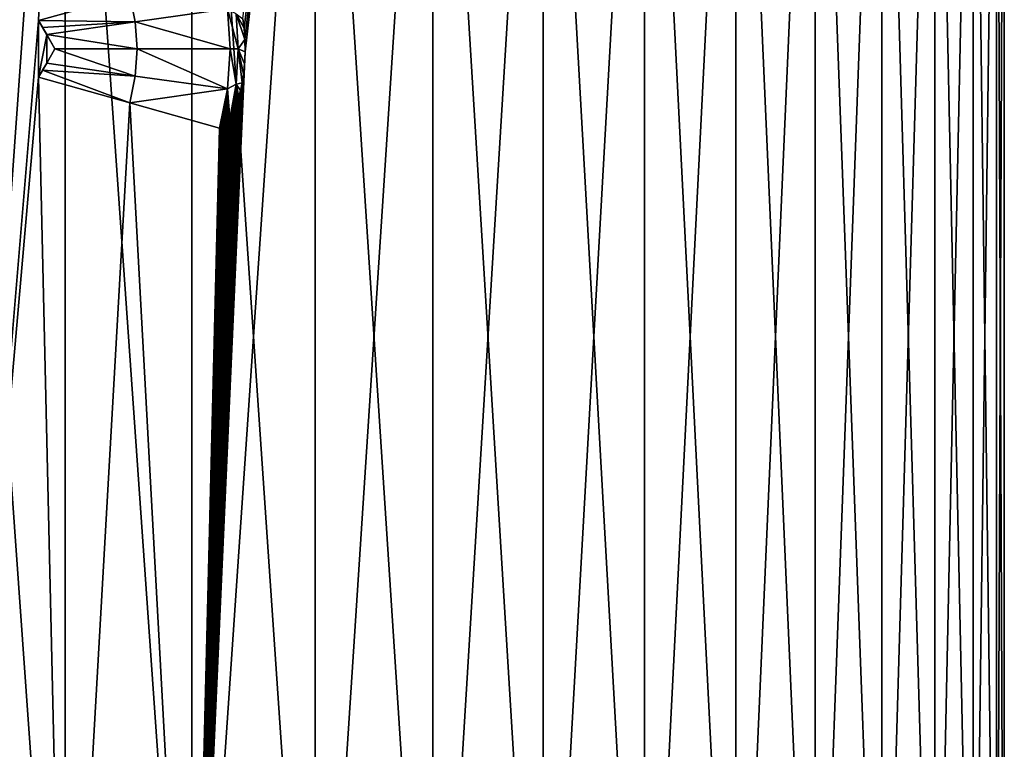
# Model space of a CAD drawing. Header units: metres. Extents: x -90 to 304, y -90 to 74.
# Tile 29 of 256: x -58.99 to -47, y 47.48 to 56.36. Entities that reach past the tile are written whole.
import ezdxf

# ---------------------------------------------------------------- set-up
doc = ezdxf.new("R2010")
doc.units = ezdxf.units.M
doc.layers.add('solid_21662050_350', color=7, linetype='CONTINUOUS')

msp = doc.modelspace()

# ---------------------------------------------------------------- linework, layer by layer
at = {"layer": 'solid_21662050_350'}
for points in [[(-58.433056, 63.5, -12.905218), (-60, 41.5, -13), (-60, 63.5, -13)], [(-58.756046, 56.345406, -12.940347), (-60, 41.5, -13), (-58.433056, 63.5, -12.905218)], [(-60, 63.5, 13), (-60, 41.5, 13), (-58.433022, 41.5, 12.905215)], [(-58.433056, 63.5, 12.905218), (-60, 63.5, 13), (-58.433022, 41.5, 12.905215)], [(-57.646744, 56.655388, -12.785233), (-58.756046, 56.345406, -12.940347), (-58.433056, 63.5, -12.905218)], [(-58.433056, 63.5, 12.905218), (-58.433022, 41.5, 12.905215), (-56.888889, 41.5, 12.622242)], [(-56.888916, 63.5, 12.622246), (-58.433056, 63.5, 12.905218), (-56.888889, 41.5, 12.622242)], [(-56.888916, 63.5, 12.622246), (-56.888889, 41.5, 12.622242), (-55.390125, 41.5, 12.155207)], [(-55.390125, 63.5, 12.155204), (-56.888916, 63.5, 12.622246), (-55.390125, 41.5, 12.155207)], [(-55.390125, 63.5, -12.155204), (-55.390125, 41.5, -12.155207), (-56.888889, 41.5, -12.622242)], [(-56.240986, 55.964493, -12.44467), (-55.390125, 63.5, -12.155204), (-56.888889, 41.5, -12.622242)], [(-56.254478, 56.251389, -12.448738), (-56.270275, 56.36602, -12.453479), (-55.390125, 63.5, -12.155204)], [(-56.243649, 56.116196, -12.445475), (-56.254478, 56.251389, -12.448738), (-55.390125, 63.5, -12.155204)], [(-56.240986, 55.964493, -12.44467), (-56.243649, 56.116196, -12.445475), (-55.390125, 63.5, -12.155204)], [(-53.958569, 63.5, -11.510911), (-53.958584, 41.5, -11.510921), (-55.390125, 41.5, -12.155207)], [(-55.390125, 63.5, -12.155204), (-53.958569, 63.5, -11.510911), (-55.390125, 41.5, -12.155207)], [(-55.390125, 63.5, 12.155204), (-55.390125, 41.5, 12.155207), (-53.958584, 41.5, 11.510921)], [(-53.958569, 63.5, 11.510911), (-55.390125, 63.5, 12.155204), (-53.958584, 41.5, 11.510921)], [(-52.615147, 63.5, -10.698783), (-52.615143, 41.5, -10.698778), (-53.958584, 41.5, -11.510921)], [(-53.958569, 63.5, -11.510911), (-52.615147, 63.5, -10.698783), (-53.958584, 41.5, -11.510921)], [(-53.958569, 63.5, 11.510911), (-53.958584, 41.5, 11.510921), (-52.615143, 41.5, 10.698778)], [(-52.615147, 63.5, 10.698783), (-53.958569, 63.5, 11.510911), (-52.615143, 41.5, 10.698778)], [(-52.615147, 63.5, -10.698783), (-51.379429, 63.5, -9.73066), (-52.615143, 41.5, -10.698778)], [(-52.615147, 63.5, 10.698783), (-52.615143, 41.5, 10.698778), (-51.379391, 41.5, 9.730627)], [(-51.379429, 63.5, 9.73066), (-52.615147, 63.5, 10.698783), (-51.379391, 41.5, 9.730627)], [(-51.379429, 63.5, -9.73066), (-51.379391, 41.5, -9.730627), (-52.615143, 41.5, -10.698778)], [(-51.379429, 63.5, -9.73066), (-50.269379, 63.5, -8.620612), (-51.379391, 41.5, -9.730627)], [(-51.379429, 63.5, 9.73066), (-51.379391, 41.5, 9.730627), (-50.269352, 41.5, 8.620584)], [(-50.269379, 63.5, 8.620612), (-51.379429, 63.5, 9.73066), (-50.269352, 41.5, 8.620584)], [(-50.269379, 63.5, -8.620612), (-50.269352, 41.5, -8.620584), (-51.379391, 41.5, -9.730627)], [(-50.269379, 63.5, -8.620612), (-49.301208, 63.5, -7.384834), (-50.269352, 41.5, -8.620584)], [(-50.269379, 63.5, 8.620612), (-50.269352, 41.5, 8.620584), (-49.301205, 41.5, 7.384833)], [(-49.301208, 63.5, 7.384834), (-50.269379, 63.5, 8.620612), (-49.301205, 41.5, 7.384833)], [(-49.301208, 63.5, -7.384834), (-49.301205, 41.5, -7.384833), (-50.269352, 41.5, -8.620584)], [(-49.301208, 63.5, -7.384834), (-48.489059, 63.5, -6.041371), (-49.301205, 41.5, -7.384833)], [(-49.301208, 63.5, 7.384834), (-49.301205, 41.5, 7.384833), (-48.489067, 41.5, 6.041394)], [(-48.489059, 63.5, 6.041371), (-49.301208, 63.5, 7.384834), (-48.489067, 41.5, 6.041394)], [(-48.489059, 63.5, -6.041371), (-48.489067, 41.5, -6.041394), (-49.301205, 41.5, -7.384833)], [(-47.84478, 63.5, -4.609843), (-47.844788, 41.5, -4.609857), (-48.489067, 41.5, -6.041394)], [(-48.489059, 63.5, -6.041371), (-47.84478, 63.5, -4.609843), (-48.489067, 41.5, -6.041394)], [(-48.489059, 63.5, 6.041371), (-48.489067, 41.5, 6.041394), (-47.844788, 41.5, 4.609857)], [(-47.84478, 63.5, 4.609843), (-48.489059, 63.5, 6.041371), (-47.844788, 41.5, 4.609857)], [(-47.377762, 63.5, -3.111131), (-47.377754, 41.5, -3.111099), (-47.844788, 41.5, -4.609857)], [(-47.84478, 63.5, -4.609843), (-47.377762, 63.5, -3.111131), (-47.844788, 41.5, -4.609857)], [(-47.84478, 63.5, 4.609843), (-47.844788, 41.5, 4.609857), (-47.377754, 41.5, 3.111099)], [(-47.377762, 63.5, 3.111131), (-47.84478, 63.5, 4.609843), (-47.377754, 41.5, 3.111099)], [(-47.377762, 63.5, -3.111131), (-47.094791, 63.5, -1.567006), (-47.377754, 41.5, -3.111099)], [(-47.377762, 63.5, 3.111131), (-47.377754, 41.5, 3.111099), (-47.094784, 41.5, 1.566975)], [(-47.094791, 63.5, 1.567006), (-47.377762, 63.5, 3.111131), (-47.094784, 41.5, 1.566975)], [(-47.094791, 63.5, -1.567006), (-47.094784, 41.5, -1.566975), (-47.377754, 41.5, -3.111099)], [(-47.094791, 63.5, -1.567006), (-47.000004, 63.5), (-47.094784, 41.5, -1.566975)], [(-47.094791, 63.5, 1.567006), (-47.094784, 41.5, 1.566975), (-47, 41.5)], [(-47.000004, 63.5), (-47.094791, 63.5, 1.567006), (-47, 41.5)], [(-47.000004, 63.5), (-47, 41.5), (-47.094784, 41.5, -1.566975)], [(-57.579678, 56.330738, -12.785233), (-58.756046, 56.345406, -12.940347), (-57.646744, 56.655388, -12.785233)], [(-56.455471, 56.486641, -12.535121), (-57.579678, 56.330738, -12.785233), (-57.646744, 56.655388, -12.785233)], [(-56.455471, 56.486641, -12.535121), (-56.422222, 56, -12.535121), (-57.579678, 56.330738, -12.785233)], [(-56.326817, 56.000004, -12.499149), (-56.422222, 56, -12.535121), (-56.455471, 56.486641, -12.535121)], [(-56.351738, 56.427139, -12.499149), (-56.326817, 56.000004, -12.499149), (-56.455471, 56.486641, -12.535121)], [(-58.756046, 55.654594, -12.940347), (-60, 41.5, -13), (-58.756046, 56.345406, -12.940347)], [(-58.656265, 56.172581, -12.930367), (-58.756046, 55.654594, -12.940347), (-58.756046, 56.345406, -12.940347)], [(-58.657215, 56.174232, -12.934367), (-58.656265, 56.172581, -12.930367), (-58.756046, 56.345406, -12.940347)], [(-58.657215, 56.174232, -12.934367), (-58.756046, 56.345406, -12.940347), (-58.706722, 56.259979, -12.937713)], [(-57.579678, 56.330738, -12.785233), (-58.706722, 56.259979, -12.937713), (-58.756046, 56.345406, -12.940347)], [(-56.351738, 56.427139, -12.499149), (-56.270275, 56.36602, -12.453479), (-56.254478, 56.251389, -12.448738)], [(-56.351738, 56.427139, -12.499149), (-56.254478, 56.251389, -12.448738), (-56.243649, 56.116196, -12.445475)], [(-56.351738, 56.427139, -12.499149), (-56.243649, 56.116196, -12.445475), (-56.326817, 56.000004, -12.499149)], [(-57.579678, 56.330738, -12.785233), (-58.657215, 56.174232, -12.934367), (-58.706722, 56.259979, -12.937713)], [(-57.579678, 56.330738, -12.785233), (-57.557186, 56, -12.785233), (-58.657215, 56.174232, -12.934367)], [(-56.422222, 56, -12.535121), (-57.557186, 56, -12.785233), (-57.579678, 56.330738, -12.785233)], [(-58.656265, 56.172581, -12.930367), (-58.656265, 55.827419, -12.930367), (-58.756046, 55.654594, -12.940347)], [(-58.556625, 56, -12.925397), (-58.656265, 56.172581, -12.930367), (-58.657215, 56.174232, -12.934367)], [(-57.557186, 56, -12.785233), (-58.556625, 56, -12.925397), (-58.657215, 56.174232, -12.934367)], [(-58.656265, 56.172581, -12.930367), (-58.556625, 56, -12.919623), (-58.656265, 55.827419, -12.930367)], [(-58.556625, 56, -12.925397), (-58.556625, 56, -12.919623), (-58.656265, 56.172581, -12.930367)], [(-56.326817, 56.000004, -12.499149), (-56.243649, 56.116196, -12.445475), (-56.240986, 55.964493, -12.44467)], [(-58.657215, 55.825768, -12.934367), (-58.656265, 55.827419, -12.930367), (-58.556625, 56, -12.919623)], [(-58.657215, 55.825768, -12.934367), (-58.556625, 56, -12.919623), (-58.556625, 56, -12.925397)], [(-57.579678, 55.669262, -12.785233), (-58.657215, 55.825768, -12.934367), (-58.556625, 56, -12.925397)], [(-57.557186, 56, -12.785233), (-57.579678, 55.669262, -12.785233), (-58.556625, 56, -12.925397)], [(-56.455471, 55.513359, -12.535121), (-57.579678, 55.669262, -12.785233), (-57.557186, 56, -12.785233)], [(-56.422222, 56, -12.535121), (-56.455471, 55.513359, -12.535121), (-57.557186, 56, -12.785233)], [(-56.351738, 55.572865, -12.499149), (-56.455471, 55.513359, -12.535121), (-56.422222, 56, -12.535121)], [(-56.326817, 56.000004, -12.499149), (-56.351738, 55.572865, -12.499149), (-56.422222, 56, -12.535121)], [(-56.326817, 56.000004, -12.499149), (-56.27877, 55.586063, -12.45602), (-56.351738, 55.572865, -12.499149)], [(-56.326817, 56.000004, -12.499149), (-56.240986, 55.964493, -12.44467), (-56.247868, 55.818478, -12.446747)], [(-56.326817, 56.000004, -12.499149), (-56.247868, 55.818478, -12.446747), (-56.261406, 55.692623, -12.45082)], [(-56.326817, 56.000004, -12.499149), (-56.261406, 55.692623, -12.45082), (-56.27877, 55.586063, -12.45602)], [(-56.247868, 55.818478, -12.446747), (-56.240986, 55.964493, -12.44467), (-56.888889, 41.5, -12.622242)], [(-58.706722, 55.740021, -12.937713), (-58.756046, 55.654594, -12.940347), (-58.656265, 55.827419, -12.930367)], [(-58.706722, 55.740021, -12.937713), (-57.646744, 55.344612, -12.785233), (-58.756046, 55.654594, -12.940347)], [(-58.706722, 55.740021, -12.937713), (-58.656265, 55.827419, -12.930367), (-58.657215, 55.825768, -12.934367)], [(-57.579678, 55.669262, -12.785233), (-58.706722, 55.740021, -12.937713), (-58.657215, 55.825768, -12.934367)], [(-57.579678, 55.669262, -12.785233), (-57.646744, 55.344612, -12.785233), (-58.706722, 55.740021, -12.937713)], [(-56.261406, 55.692623, -12.45082), (-56.247868, 55.818478, -12.446747), (-56.888889, 41.5, -12.622242)], [(-58.756046, 55.654594, -12.940347), (-58.433022, 41.5, -12.905215), (-60, 41.5, -13)], [(-58.756046, 55.654594, -12.940347), (-57.646744, 55.344612, -12.785233), (-58.433022, 41.5, -12.905215)], [(-56.455471, 55.513359, -12.535121), (-57.646744, 55.344612, -12.785233), (-57.579678, 55.669262, -12.785233)], [(-56.27877, 55.586063, -12.45602), (-56.261406, 55.692623, -12.45082), (-56.888889, 41.5, -12.622242)], [(-56.455471, 55.513359, -12.535121), (-56.554607, 55.035759, -12.535121), (-57.646744, 55.344612, -12.785233)], [(-56.298058, 55.495766, -12.461766), (-56.27877, 55.586063, -12.45602), (-56.888889, 41.5, -12.622242)], [(-56.31823, 55.418808, -12.467741), (-56.298058, 55.495766, -12.461766), (-56.888889, 41.5, -12.622242)], [(-56.455471, 55.513359, -12.535121), (-56.540352, 55.034664, -12.531195), (-56.554607, 55.035759, -12.535121)], [(-56.455471, 55.513359, -12.535121), (-56.524952, 55.03896, -12.526932), (-56.540352, 55.034664, -12.531195)], [(-56.455471, 55.513359, -12.535121), (-56.509216, 55.047977, -12.522556), (-56.524952, 55.03896, -12.526932)], [(-56.455471, 55.513359, -12.535121), (-56.492638, 55.061649, -12.517923), (-56.509216, 55.047977, -12.522556)], [(-56.455471, 55.513359, -12.535121), (-56.475021, 55.080238, -12.512975), (-56.492638, 55.061649, -12.517923)], [(-56.455471, 55.513359, -12.535121), (-56.456638, 55.103687, -12.507781), (-56.475021, 55.080238, -12.512975)], [(-56.455471, 55.513359, -12.535121), (-56.437649, 55.132008, -12.502386), (-56.456638, 55.103687, -12.507781)], [(-56.351738, 55.572865, -12.499149), (-56.426212, 55.151047, -12.499122), (-56.455471, 55.513359, -12.535121)], [(-56.455471, 55.513359, -12.535121), (-56.426212, 55.151047, -12.499122), (-56.437649, 55.132008, -12.502386)], [(-56.351738, 55.572865, -12.499149), (-56.418465, 55.164795, -12.496904), (-56.426212, 55.151047, -12.499122)], [(-56.351738, 55.572865, -12.499149), (-56.399162, 55.202156, -12.491356), (-56.418465, 55.164795, -12.496904)], [(-56.351738, 55.572865, -12.499149), (-56.379482, 55.245083, -12.485665), (-56.399162, 55.202156, -12.491356)], [(-56.351738, 55.572865, -12.499149), (-56.359325, 55.294743, -12.479803), (-56.379482, 55.245083, -12.485665)], [(-56.351738, 55.572865, -12.499149), (-56.338791, 55.352287, -12.473794), (-56.359325, 55.294743, -12.479803)], [(-56.351738, 55.572865, -12.499149), (-56.27877, 55.586063, -12.45602), (-56.298058, 55.495766, -12.461766)], [(-56.351738, 55.572865, -12.499149), (-56.298058, 55.495766, -12.461766), (-56.31823, 55.418808, -12.467741)], [(-56.351738, 55.572865, -12.499149), (-56.31823, 55.418808, -12.467741), (-56.338791, 55.352287, -12.473794)], [(-56.338791, 55.352287, -12.473794), (-56.31823, 55.418808, -12.467741), (-56.888889, 41.5, -12.622242)], [(-57.646744, 55.344612, -12.785233), (-56.888889, 41.5, -12.622242), (-58.433022, 41.5, -12.905215)], [(-57.646744, 55.344612, -12.785233), (-56.554607, 55.035759, -12.535121), (-56.888889, 41.5, -12.622242)], [(-56.359325, 55.294743, -12.479803), (-56.338791, 55.352287, -12.473794), (-56.888889, 41.5, -12.622242)], [(-56.379482, 55.245083, -12.485665), (-56.359325, 55.294743, -12.479803), (-56.888889, 41.5, -12.622242)], [(-56.399162, 55.202156, -12.491356), (-56.379482, 55.245083, -12.485665), (-56.888889, 41.5, -12.622242)], [(-56.418465, 55.164795, -12.496904), (-56.399162, 55.202156, -12.491356), (-56.888889, 41.5, -12.622242)], [(-56.426212, 55.151047, -12.499122), (-56.418465, 55.164795, -12.496904), (-56.888889, 41.5, -12.622242)], [(-56.437649, 55.132008, -12.502386), (-56.426212, 55.151047, -12.499122), (-56.888889, 41.5, -12.622242)], [(-56.456638, 55.103687, -12.507781), (-56.437649, 55.132008, -12.502386), (-56.888889, 41.5, -12.622242)], [(-56.475021, 55.080238, -12.512975), (-56.456638, 55.103687, -12.507781), (-56.888889, 41.5, -12.622242)], [(-56.492638, 55.061649, -12.517923), (-56.475021, 55.080238, -12.512975), (-56.888889, 41.5, -12.622242)], [(-56.509216, 55.047977, -12.522556), (-56.492638, 55.061649, -12.517923), (-56.888889, 41.5, -12.622242)], [(-56.524952, 55.03896, -12.526932), (-56.509216, 55.047977, -12.522556), (-56.888889, 41.5, -12.622242)], [(-56.540352, 55.034664, -12.531195), (-56.524952, 55.03896, -12.526932), (-56.888889, 41.5, -12.622242)], [(-56.554607, 55.035759, -12.535121), (-56.540352, 55.034664, -12.531195), (-56.888889, 41.5, -12.622242)]]:
    msp.add_3dface(points, dxfattribs=at)

doc.saveas('drawing.dxf')
